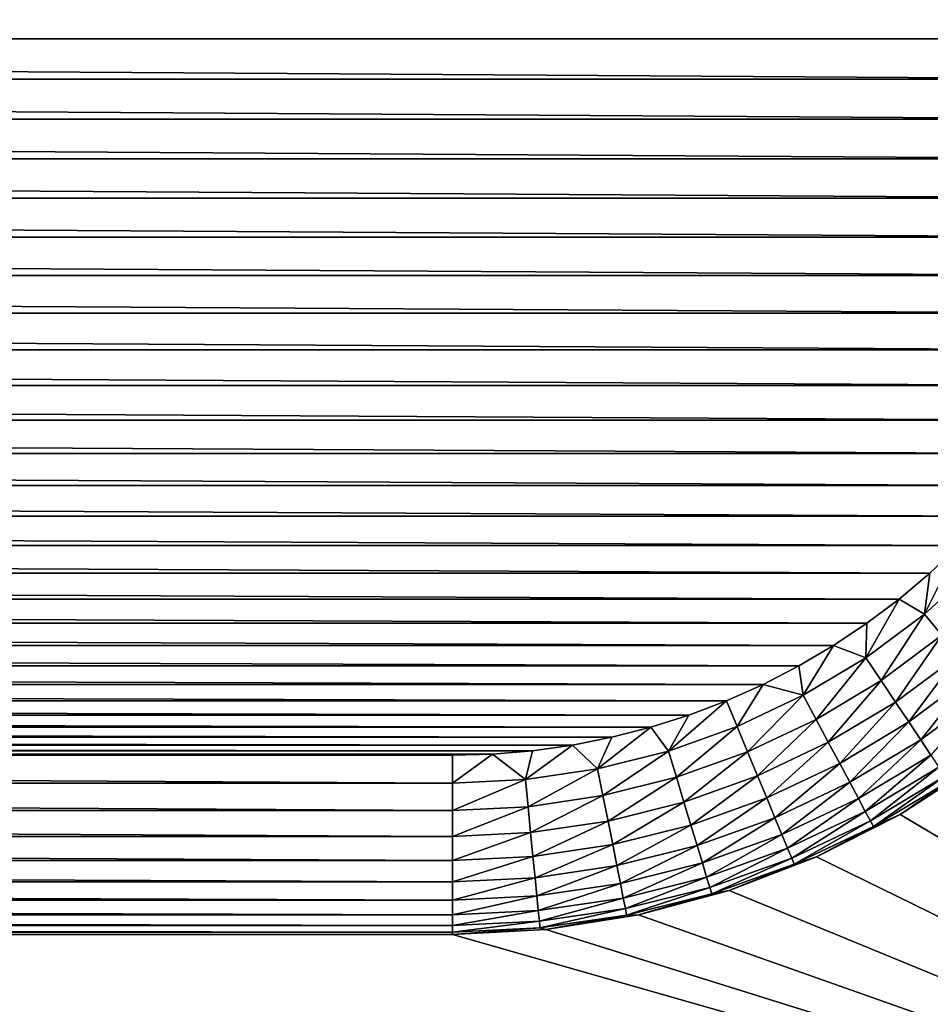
# Model space of a CAD drawing. Extents: x -320 to 320, y -695 to 695.
# Tile 82 of 169: x 287 to 297, y -80 to -69. Entities that reach past the tile are written whole.
import ezdxf

# ---------------------------------------------------------------- set-up
doc = ezdxf.new("R2010")
doc.units = 0
doc.header["$LTSCALE"] = 50.062222
for name, color, linetype in [('133', 7, 'CONTINUOUS'), ('138', 7, 'CONTINUOUS'), ('139', 7, 'CONTINUOUS'), ('140', 7, 'CONTINUOUS'), ('174', 7, 'CONTINUOUS'), ('175', 7, 'CONTINUOUS'), ('2', 7, 'CONTINUOUS')]:
    doc.layers.add(name, color=color, linetype=linetype)

msp = doc.modelspace()

# ---------------------------------------------------------------- linework, layer by layer
at = {"layer": '133', "color": 7, "linetype": 'CONTINUOUS'}
for points in [[(296.5, -77.66, -8), (297.378, -77.09, -8), (305.5, -83, -8), (296.5, -77.66, -8)], [(295.567, -78.135, -8), (296.5, -77.66, -8), (305.5, -83, -8), (295.567, -78.135, -8)], [(294.59, -78.511, -8), (295.567, -78.135, -8), (305.5, -83, -8), (294.59, -78.511, -8)], [(293.579, -78.781, -8), (294.59, -78.511, -8), (305.5, -83, -8), (293.579, -78.781, -8)], [(292.545, -78.945, -8), (293.579, -78.781, -8), (305.5, -83, -8), (292.545, -78.945, -8)], [(224.5, -83, -8), (236.455, -78.945, -8), (305.5, -83, -8), (224.5, -83, -8)], [(236.455, -78.945, -8), (237.5, -79, -8), (305.5, -83, -8), (236.455, -78.945, -8)], [(291.5, -79, -8), (292.545, -78.945, -8), (305.5, -83, -8), (291.5, -79, -8)], [(237.5, -79, -8), (291.5, -79, -8), (305.5, -83, -8), (237.5, -79, -8)]]:
    msp.add_3dface(points, dxfattribs=at)
at = {"layer": '138', "color": 7, "linetype": 'CONTINUOUS'}
for points in [[(299.5, 69, -36), (299.5, -69, -36), (229.5, 69, -36), (299.5, 69, -36)], [(229.5, 69, -36), (299.5, -69, -36), (229.5, -69, -36), (229.5, 69, -36)], [(229.5, -69, -36), (299.5, -69, -36), (299.487, -69.449, -36), (229.5, -69, -36)], [(229.513, -69.449, -36), (229.5, -69, -36), (299.487, -69.449, -36), (229.513, -69.449, -36)], [(229.55, -69.896, -36), (229.513, -69.449, -36), (299.45, -69.896, -36), (229.55, -69.896, -36)], [(299.45, -69.896, -36), (229.513, -69.449, -36), (299.487, -69.449, -36), (299.45, -69.896, -36)], [(229.613, -70.34, -36), (229.55, -69.896, -36), (299.387, -70.34, -36), (229.613, -70.34, -36)], [(299.387, -70.34, -36), (229.55, -69.896, -36), (299.45, -69.896, -36), (299.387, -70.34, -36)], [(229.701, -70.78, -36), (229.613, -70.34, -36), (299.299, -70.78, -36), (229.701, -70.78, -36)], [(299.299, -70.78, -36), (229.613, -70.34, -36), (299.387, -70.34, -36), (299.299, -70.78, -36)], [(229.813, -71.215, -36), (229.701, -70.78, -36), (299.187, -71.215, -36), (229.813, -71.215, -36)], [(299.187, -71.215, -36), (229.701, -70.78, -36), (299.299, -70.78, -36), (299.187, -71.215, -36)], [(229.949, -71.642, -36), (229.813, -71.215, -36), (299.051, -71.642, -36), (229.949, -71.642, -36)], [(299.051, -71.642, -36), (229.813, -71.215, -36), (299.187, -71.215, -36), (299.051, -71.642, -36)], [(230.109, -72.061, -36), (229.949, -71.642, -36), (298.891, -72.061, -36), (230.109, -72.061, -36)], [(298.891, -72.061, -36), (229.949, -71.642, -36), (299.051, -71.642, -36), (298.891, -72.061, -36)], [(230.292, -72.471, -36), (230.109, -72.061, -36), (298.708, -72.471, -36), (230.292, -72.471, -36)], [(298.708, -72.471, -36), (230.109, -72.061, -36), (298.891, -72.061, -36), (298.708, -72.471, -36)], [(230.498, -72.87, -36), (230.292, -72.471, -36), (298.502, -72.87, -36), (230.498, -72.87, -36)], [(298.502, -72.87, -36), (230.292, -72.471, -36), (298.708, -72.471, -36), (298.502, -72.87, -36)], [(230.726, -73.256, -36), (230.498, -72.87, -36), (298.274, -73.256, -36), (230.726, -73.256, -36)], [(298.274, -73.256, -36), (230.498, -72.87, -36), (298.502, -72.87, -36), (298.274, -73.256, -36)], [(230.976, -73.629, -36), (230.726, -73.256, -36), (298.024, -73.629, -36), (230.976, -73.629, -36)], [(298.024, -73.629, -36), (230.726, -73.256, -36), (298.274, -73.256, -36), (298.024, -73.629, -36)], [(231.245, -73.988, -36), (230.976, -73.629, -36), (297.755, -73.988, -36), (231.245, -73.988, -36)], [(297.755, -73.988, -36), (230.976, -73.629, -36), (298.024, -73.629, -36), (297.755, -73.988, -36)], [(231.535, -74.331, -36), (231.245, -73.988, -36), (297.465, -74.331, -36), (231.535, -74.331, -36)], [(297.465, -74.331, -36), (231.245, -73.988, -36), (297.755, -73.988, -36), (297.465, -74.331, -36)], [(231.843, -74.657, -36), (231.535, -74.331, -36), (297.157, -74.657, -36), (231.843, -74.657, -36)], [(297.157, -74.657, -36), (231.535, -74.331, -36), (297.465, -74.331, -36), (297.157, -74.657, -36)], [(232.169, -74.965, -36), (231.843, -74.657, -36), (296.831, -74.965, -36), (232.169, -74.965, -36)], [(296.831, -74.965, -36), (231.843, -74.657, -36), (297.157, -74.657, -36), (296.831, -74.965, -36)], [(232.512, -75.255, -36), (232.169, -74.965, -36), (296.488, -75.255, -36), (232.512, -75.255, -36)], [(296.488, -75.255, -36), (232.169, -74.965, -36), (296.831, -74.965, -36), (296.488, -75.255, -36)], [(232.871, -75.524, -36), (232.512, -75.255, -36), (296.129, -75.524, -36), (232.871, -75.524, -36)], [(296.129, -75.524, -36), (232.512, -75.255, -36), (296.488, -75.255, -36), (296.129, -75.524, -36)], [(233.244, -75.774, -36), (232.871, -75.524, -36), (295.756, -75.774, -36), (233.244, -75.774, -36)], [(295.756, -75.774, -36), (232.871, -75.524, -36), (296.129, -75.524, -36), (295.756, -75.774, -36)], [(233.63, -76.002, -36), (233.244, -75.774, -36), (295.37, -76.002, -36), (233.63, -76.002, -36)], [(295.37, -76.002, -36), (233.244, -75.774, -36), (295.756, -75.774, -36), (295.37, -76.002, -36)], [(234.029, -76.208, -36), (233.63, -76.002, -36), (294.971, -76.208, -36), (234.029, -76.208, -36)], [(294.971, -76.208, -36), (233.63, -76.002, -36), (295.37, -76.002, -36), (294.971, -76.208, -36)], [(234.439, -76.391, -36), (234.029, -76.208, -36), (294.561, -76.391, -36), (234.439, -76.391, -36)], [(294.561, -76.391, -36), (234.029, -76.208, -36), (294.971, -76.208, -36), (294.561, -76.391, -36)], [(234.858, -76.551, -36), (234.439, -76.391, -36), (294.142, -76.551, -36), (234.858, -76.551, -36)], [(294.142, -76.551, -36), (234.439, -76.391, -36), (294.561, -76.391, -36), (294.142, -76.551, -36)], [(235.285, -76.687, -36), (234.858, -76.551, -36), (293.715, -76.687, -36), (235.285, -76.687, -36)], [(293.715, -76.687, -36), (234.858, -76.551, -36), (294.142, -76.551, -36), (293.715, -76.687, -36)], [(235.72, -76.799, -36), (235.285, -76.687, -36), (293.28, -76.799, -36), (235.72, -76.799, -36)], [(293.28, -76.799, -36), (235.285, -76.687, -36), (293.715, -76.687, -36), (293.28, -76.799, -36)], [(236.16, -76.887, -36), (235.72, -76.799, -36), (292.84, -76.887, -36), (236.16, -76.887, -36)], [(292.84, -76.887, -36), (235.72, -76.799, -36), (293.28, -76.799, -36), (292.84, -76.887, -36)], [(236.604, -76.95, -36), (236.16, -76.887, -36), (292.396, -76.95, -36), (236.604, -76.95, -36)], [(292.396, -76.95, -36), (236.16, -76.887, -36), (292.84, -76.887, -36), (292.396, -76.95, -36)], [(237.051, -76.987, -36), (236.604, -76.95, -36), (291.949, -76.987, -36), (237.051, -76.987, -36)], [(291.949, -76.987, -36), (236.604, -76.95, -36), (292.396, -76.95, -36), (291.949, -76.987, -36)], [(237.5, -77, -36), (237.051, -76.987, -36), (291.5, -77, -36), (237.5, -77, -36)], [(291.5, -77, -36), (237.051, -76.987, -36), (291.949, -76.987, -36), (291.5, -77, -36)]]:
    msp.add_3dface(points, dxfattribs=at)
at = {"layer": '139', "color": 7, "linetype": 'CONTINUOUS'}
for points in [[(297.378, -77.09, -8), (296.5, -77.66, -8), (297.378, -77.09, -34), (297.378, -77.09, -8)], [(297.378, -77.09, -34), (296.5, -77.66, -8), (296.5, -77.66, -34), (297.378, -77.09, -34)], [(296.5, -77.66, -8), (295.567, -78.135, -8), (296.5, -77.66, -34), (296.5, -77.66, -8)], [(296.5, -77.66, -34), (295.567, -78.135, -8), (295.567, -78.135, -34), (296.5, -77.66, -34)], [(295.567, -78.135, -8), (294.59, -78.511, -8), (295.567, -78.135, -34), (295.567, -78.135, -8)], [(295.567, -78.135, -34), (294.59, -78.511, -8), (294.59, -78.511, -34), (295.567, -78.135, -34)], [(294.59, -78.511, -8), (293.579, -78.781, -8), (294.59, -78.511, -34), (294.59, -78.511, -8)], [(294.59, -78.511, -34), (293.579, -78.781, -8), (293.579, -78.781, -34), (294.59, -78.511, -34)], [(293.579, -78.781, -8), (292.545, -78.945, -8), (293.579, -78.781, -34), (293.579, -78.781, -8)], [(293.579, -78.781, -34), (292.545, -78.945, -8), (292.545, -78.945, -34), (293.579, -78.781, -34)], [(292.545, -78.945, -8), (291.5, -79, -8), (292.545, -78.945, -34), (292.545, -78.945, -8)], [(292.545, -78.945, -34), (291.5, -79, -8), (291.5, -79, -34), (292.545, -78.945, -34)]]:
    msp.add_3dface(points, dxfattribs=at)
at = {"layer": '140', "color": 7, "linetype": 'CONTINUOUS'}
for points in [[(291.5, -79, -8), (237.5, -79, -8), (291.5, -79, -34), (291.5, -79, -8)], [(291.5, -79, -34), (237.5, -79, -8), (237.5, -79, -34), (291.5, -79, -34)]]:
    msp.add_3dface(points, dxfattribs=at)
at = {"layer": '174', "color": 7, "linetype": 'CONTINUOUS'}
for points in [[(237.5, -77, -36), (291.5, -77, -36), (291.5, -77.31, -35.976), (237.5, -77, -36)], [(237.5, -77, -36), (291.5, -77.31, -35.976), (237.5, -77.31, -35.976), (237.5, -77, -36)], [(291.5, -77.31, -35.976), (291.5, -77.616, -35.903), (237.5, -77.31, -35.976), (291.5, -77.31, -35.976)], [(237.5, -77.31, -35.976), (291.5, -77.616, -35.903), (237.5, -77.616, -35.903), (237.5, -77.31, -35.976)], [(291.5, -77.616, -35.903), (291.5, -77.906, -35.783), (237.5, -77.616, -35.903), (291.5, -77.616, -35.903)], [(237.5, -77.616, -35.903), (291.5, -77.906, -35.783), (237.5, -77.906, -35.783), (237.5, -77.616, -35.903)], [(291.5, -77.906, -35.783), (291.5, -78.174, -35.619), (237.5, -77.906, -35.783), (291.5, -77.906, -35.783)], [(237.5, -77.906, -35.783), (291.5, -78.174, -35.619), (237.5, -78.174, -35.619), (237.5, -77.906, -35.783)], [(291.5, -78.174, -35.619), (291.5, -78.413, -35.415), (237.5, -78.174, -35.619), (291.5, -78.174, -35.619)], [(237.5, -78.174, -35.619), (291.5, -78.413, -35.415), (237.5, -78.413, -35.415), (237.5, -78.174, -35.619)], [(291.5, -78.413, -35.415), (291.5, -78.617, -35.176), (237.5, -78.413, -35.415), (291.5, -78.413, -35.415)], [(237.5, -78.413, -35.415), (291.5, -78.617, -35.176), (237.5, -78.617, -35.176), (237.5, -78.413, -35.415)], [(291.5, -78.617, -35.176), (291.5, -78.782, -34.909), (237.5, -78.617, -35.176), (291.5, -78.617, -35.176)], [(237.5, -78.617, -35.176), (291.5, -78.782, -34.909), (237.5, -78.782, -34.909), (237.5, -78.617, -35.176)], [(291.5, -78.782, -34.909), (291.5, -78.902, -34.618), (237.5, -78.782, -34.909), (291.5, -78.782, -34.909)], [(237.5, -78.782, -34.909), (291.5, -78.902, -34.618), (237.5, -78.902, -34.618), (237.5, -78.782, -34.909)], [(291.5, -78.902, -34.618), (291.5, -78.975, -34.313), (237.5, -78.902, -34.618), (291.5, -78.902, -34.618)], [(237.5, -78.902, -34.618), (291.5, -78.975, -34.313), (237.5, -78.975, -34.313), (237.5, -78.902, -34.618)], [(291.5, -79, -34), (237.5, -79, -34), (237.5, -78.975, -34.313), (291.5, -79, -34)], [(291.5, -78.975, -34.313), (291.5, -79, -34), (237.5, -78.975, -34.313), (291.5, -78.975, -34.313)]]:
    msp.add_3dface(points, dxfattribs=at)
at = {"layer": '175', "color": 7, "linetype": 'CONTINUOUS'}
for points in [[(296.831, -74.965, -36), (297.157, -74.657, -36), (296.772, -75.424, -35.976), (296.831, -74.965, -36)], [(296.772, -75.424, -35.976), (297.157, -74.657, -36), (297.376, -74.876, -35.976), (296.772, -75.424, -35.976)], [(296.772, -75.424, -35.976), (297.376, -74.876, -35.976), (296.966, -75.66, -35.903), (296.772, -75.424, -35.976)], [(296.488, -75.255, -36), (296.831, -74.965, -36), (296.772, -75.424, -35.976), (296.488, -75.255, -36)], [(296.129, -75.524, -36), (296.488, -75.255, -36), (296.117, -75.91, -35.976), (296.129, -75.524, -36)], [(296.117, -75.91, -35.976), (296.488, -75.255, -36), (296.772, -75.424, -35.976), (296.117, -75.91, -35.976)], [(296.117, -75.91, -35.976), (296.772, -75.424, -35.976), (296.287, -76.164, -35.903), (296.117, -75.91, -35.976)], [(296.287, -76.164, -35.903), (296.772, -75.424, -35.976), (296.966, -75.66, -35.903), (296.287, -76.164, -35.903)], [(295.756, -75.774, -36), (296.129, -75.524, -36), (296.117, -75.91, -35.976), (295.756, -75.774, -36)], [(296.287, -76.164, -35.903), (296.966, -75.66, -35.903), (296.448, -76.405, -35.783), (296.287, -76.164, -35.903)], [(296.448, -76.405, -35.783), (296.966, -75.66, -35.903), (297.15, -75.885, -35.783), (296.448, -76.405, -35.783)], [(295.37, -76.002, -36), (295.756, -75.774, -36), (295.417, -76.329, -35.976), (295.37, -76.002, -36)], [(295.417, -76.329, -35.976), (295.756, -75.774, -36), (296.117, -75.91, -35.976), (295.417, -76.329, -35.976)], [(295.417, -76.329, -35.976), (296.117, -75.91, -35.976), (295.562, -76.599, -35.903), (295.417, -76.329, -35.976)], [(295.562, -76.599, -35.903), (296.117, -75.91, -35.976), (296.287, -76.164, -35.903), (295.562, -76.599, -35.903)], [(296.448, -76.405, -35.783), (297.15, -75.885, -35.783), (296.597, -76.628, -35.619), (296.448, -76.405, -35.783)], [(296.597, -76.628, -35.619), (297.15, -75.885, -35.783), (297.32, -76.092, -35.619), (296.597, -76.628, -35.619)], [(294.971, -76.208, -36), (295.37, -76.002, -36), (295.417, -76.329, -35.976), (294.971, -76.208, -36)], [(296.597, -76.628, -35.619), (297.32, -76.092, -35.619), (296.73, -76.827, -35.415), (296.597, -76.628, -35.619)], [(296.73, -76.827, -35.415), (297.32, -76.092, -35.619), (297.472, -76.277, -35.415), (296.73, -76.827, -35.415)], [(295.562, -76.599, -35.903), (296.287, -76.164, -35.903), (295.698, -76.855, -35.783), (295.562, -76.599, -35.903)], [(295.698, -76.855, -35.783), (296.287, -76.164, -35.903), (296.448, -76.405, -35.783), (295.698, -76.855, -35.783)], [(294.561, -76.391, -36), (294.971, -76.208, -36), (294.68, -76.678, -35.976), (294.561, -76.391, -36)], [(294.68, -76.678, -35.976), (294.971, -76.208, -36), (295.417, -76.329, -35.976), (294.68, -76.678, -35.976)], [(296.73, -76.827, -35.415), (297.472, -76.277, -35.415), (296.843, -76.997, -35.176), (296.73, -76.827, -35.415)], [(294.142, -76.551, -36), (294.561, -76.391, -36), (293.912, -76.953, -35.976), (294.142, -76.551, -36)], [(293.912, -76.953, -35.976), (294.561, -76.391, -36), (294.68, -76.678, -35.976), (293.912, -76.953, -35.976)], [(294.68, -76.678, -35.976), (295.417, -76.329, -35.976), (294.797, -76.96, -35.903), (294.68, -76.678, -35.976)], [(294.797, -76.96, -35.903), (295.417, -76.329, -35.976), (295.562, -76.599, -35.903), (294.797, -76.96, -35.903)], [(295.698, -76.855, -35.783), (296.448, -76.405, -35.783), (295.825, -77.091, -35.619), (295.698, -76.855, -35.783)], [(295.825, -77.091, -35.619), (296.448, -76.405, -35.783), (296.597, -76.628, -35.619), (295.825, -77.091, -35.619)], [(293.715, -76.687, -36), (294.142, -76.551, -36), (293.912, -76.953, -35.976), (293.715, -76.687, -36)], [(294.797, -76.96, -35.903), (295.562, -76.599, -35.903), (294.908, -77.228, -35.783), (294.797, -76.96, -35.903)], [(294.908, -77.228, -35.783), (295.562, -76.599, -35.903), (295.698, -76.855, -35.783), (294.908, -77.228, -35.783)], [(295.825, -77.091, -35.619), (296.597, -76.628, -35.619), (295.937, -77.302, -35.415), (295.825, -77.091, -35.619)], [(295.937, -77.302, -35.415), (296.597, -76.628, -35.619), (296.73, -76.827, -35.415), (295.937, -77.302, -35.415)], [(293.28, -76.799, -36), (293.715, -76.687, -36), (293.121, -77.151, -35.976), (293.28, -76.799, -36)], [(293.121, -77.151, -35.976), (293.715, -76.687, -36), (293.912, -76.953, -35.976), (293.121, -77.151, -35.976)], [(293.912, -76.953, -35.976), (294.68, -76.678, -35.976), (294.001, -77.245, -35.903), (293.912, -76.953, -35.976)], [(294.001, -77.245, -35.903), (294.68, -76.678, -35.976), (294.797, -76.96, -35.903), (294.001, -77.245, -35.903)], [(292.84, -76.887, -36), (293.28, -76.799, -36), (293.121, -77.151, -35.976), (292.84, -76.887, -36)], [(294.908, -77.228, -35.783), (295.698, -76.855, -35.783), (295.011, -77.476, -35.619), (294.908, -77.228, -35.783)], [(295.011, -77.476, -35.619), (295.698, -76.855, -35.783), (295.825, -77.091, -35.619), (295.011, -77.476, -35.619)], [(295.937, -77.302, -35.415), (296.73, -76.827, -35.415), (296.034, -77.482, -35.176), (295.937, -77.302, -35.415)], [(296.034, -77.482, -35.176), (296.73, -76.827, -35.415), (296.843, -76.997, -35.176), (296.034, -77.482, -35.176)], [(291.949, -76.987, -36), (292.396, -76.95, -36), (292.315, -77.27, -35.976), (291.949, -76.987, -36)], [(292.396, -76.95, -36), (292.84, -76.887, -36), (292.315, -77.27, -35.976), (292.396, -76.95, -36)], [(292.315, -77.27, -35.976), (292.84, -76.887, -36), (293.121, -77.151, -35.976), (292.315, -77.27, -35.976)], [(293.121, -77.151, -35.976), (293.912, -76.953, -35.976), (293.181, -77.45, -35.903), (293.121, -77.151, -35.976)], [(293.181, -77.45, -35.903), (293.912, -76.953, -35.976), (294.001, -77.245, -35.903), (293.181, -77.45, -35.903)], [(294.001, -77.245, -35.903), (294.797, -76.96, -35.903), (294.085, -77.523, -35.783), (294.001, -77.245, -35.903)], [(294.085, -77.523, -35.783), (294.797, -76.96, -35.903), (294.908, -77.228, -35.783), (294.085, -77.523, -35.783)], [(291.5, -77, -36), (291.949, -76.987, -36), (291.5, -77.31, -35.976), (291.5, -77, -36)], [(291.5, -77.31, -35.976), (291.949, -76.987, -36), (292.315, -77.27, -35.976), (291.5, -77.31, -35.976)], [(296.034, -77.482, -35.176), (296.843, -76.997, -35.176), (296.111, -77.627, -34.909), (296.034, -77.482, -35.176)], [(296.111, -77.627, -34.909), (296.843, -76.997, -35.176), (296.934, -77.133, -34.909), (296.111, -77.627, -34.909)], [(292.315, -77.27, -35.976), (293.121, -77.151, -35.976), (292.345, -77.574, -35.903), (292.315, -77.27, -35.976)], [(292.345, -77.574, -35.903), (293.121, -77.151, -35.976), (293.181, -77.45, -35.903), (292.345, -77.574, -35.903)], [(295.011, -77.476, -35.619), (295.825, -77.091, -35.619), (295.102, -77.697, -35.415), (295.011, -77.476, -35.619)], [(295.102, -77.697, -35.415), (295.825, -77.091, -35.619), (295.937, -77.302, -35.415), (295.102, -77.697, -35.415)], [(296.111, -77.627, -34.909), (296.934, -77.133, -34.909), (296.168, -77.733, -34.618), (296.111, -77.627, -34.909)], [(296.168, -77.733, -34.618), (296.934, -77.133, -34.909), (297.001, -77.233, -34.618), (296.168, -77.733, -34.618)], [(297.378, -77.09, -34), (296.5, -77.66, -34), (297.042, -77.294, -34.313), (297.378, -77.09, -34)], [(291.5, -77.31, -35.976), (292.315, -77.27, -35.976), (291.5, -77.616, -35.903), (291.5, -77.31, -35.976)], [(291.5, -77.616, -35.903), (292.315, -77.27, -35.976), (292.345, -77.574, -35.903), (291.5, -77.616, -35.903)], [(293.181, -77.45, -35.903), (294.001, -77.245, -35.903), (293.238, -77.735, -35.783), (293.181, -77.45, -35.903)], [(293.238, -77.735, -35.783), (294.001, -77.245, -35.903), (294.085, -77.523, -35.783), (293.238, -77.735, -35.783)], [(294.085, -77.523, -35.783), (294.908, -77.228, -35.783), (294.163, -77.779, -35.619), (294.085, -77.523, -35.783)], [(294.163, -77.779, -35.619), (294.908, -77.228, -35.783), (295.011, -77.476, -35.619), (294.163, -77.779, -35.619)], [(295.102, -77.697, -35.415), (295.937, -77.302, -35.415), (295.18, -77.885, -35.176), (295.102, -77.697, -35.415)], [(295.18, -77.885, -35.176), (295.937, -77.302, -35.415), (296.034, -77.482, -35.176), (295.18, -77.885, -35.176)], [(296.168, -77.733, -34.618), (297.001, -77.233, -34.618), (296.202, -77.797, -34.313), (296.168, -77.733, -34.618)], [(296.202, -77.797, -34.313), (297.001, -77.233, -34.618), (297.042, -77.294, -34.313), (296.202, -77.797, -34.313)], [(296.5, -77.66, -34), (296.202, -77.797, -34.313), (297.042, -77.294, -34.313), (296.5, -77.66, -34)], [(292.345, -77.574, -35.903), (293.181, -77.45, -35.903), (292.373, -77.863, -35.783), (292.345, -77.574, -35.903)], [(292.373, -77.863, -35.783), (293.181, -77.45, -35.903), (293.238, -77.735, -35.783), (292.373, -77.863, -35.783)], [(294.163, -77.779, -35.619), (295.011, -77.476, -35.619), (294.233, -78.008, -35.415), (294.163, -77.779, -35.619)], [(294.233, -78.008, -35.415), (295.011, -77.476, -35.619), (295.102, -77.697, -35.415), (294.233, -78.008, -35.415)], [(295.18, -77.885, -35.176), (296.034, -77.482, -35.176), (295.243, -78.037, -34.909), (295.18, -77.885, -35.176)], [(295.243, -78.037, -34.909), (296.034, -77.482, -35.176), (296.111, -77.627, -34.909), (295.243, -78.037, -34.909)], [(291.5, -77.616, -35.903), (292.345, -77.574, -35.903), (291.5, -77.906, -35.783), (291.5, -77.616, -35.903)], [(291.5, -77.906, -35.783), (292.345, -77.574, -35.903), (292.373, -77.863, -35.783), (291.5, -77.906, -35.783)], [(293.238, -77.735, -35.783), (294.085, -77.523, -35.783), (293.29, -77.998, -35.619), (293.238, -77.735, -35.783)], [(293.29, -77.998, -35.619), (294.085, -77.523, -35.783), (294.163, -77.779, -35.619), (293.29, -77.998, -35.619)], [(295.243, -78.037, -34.909), (296.111, -77.627, -34.909), (295.289, -78.148, -34.618), (295.243, -78.037, -34.909)], [(295.289, -78.148, -34.618), (296.111, -77.627, -34.909), (296.168, -77.733, -34.618), (295.289, -78.148, -34.618)], [(292.373, -77.863, -35.783), (293.238, -77.735, -35.783), (292.399, -78.13, -35.619), (292.373, -77.863, -35.783)], [(292.399, -78.13, -35.619), (293.238, -77.735, -35.783), (293.29, -77.998, -35.619), (292.399, -78.13, -35.619)], [(294.233, -78.008, -35.415), (295.102, -77.697, -35.415), (294.292, -78.203, -35.176), (294.233, -78.008, -35.415)], [(294.292, -78.203, -35.176), (295.102, -77.697, -35.415), (295.18, -77.885, -35.176), (294.292, -78.203, -35.176)], [(295.289, -78.148, -34.618), (296.168, -77.733, -34.618), (295.317, -78.216, -34.313), (295.289, -78.148, -34.618)], [(295.317, -78.216, -34.313), (296.168, -77.733, -34.618), (296.202, -77.797, -34.313), (295.317, -78.216, -34.313)], [(296.5, -77.66, -34), (295.567, -78.135, -34), (296.202, -77.797, -34.313), (296.5, -77.66, -34)], [(293.29, -77.998, -35.619), (294.163, -77.779, -35.619), (293.336, -78.232, -35.415), (293.29, -77.998, -35.619)], [(293.336, -78.232, -35.415), (294.163, -77.779, -35.619), (294.233, -78.008, -35.415), (293.336, -78.232, -35.415)], [(295.567, -78.135, -34), (295.317, -78.216, -34.313), (296.202, -77.797, -34.313), (295.567, -78.135, -34)], [(291.5, -77.906, -35.783), (292.373, -77.863, -35.783), (291.5, -78.174, -35.619), (291.5, -77.906, -35.783)], [(291.5, -78.174, -35.619), (292.373, -77.863, -35.783), (292.399, -78.13, -35.619), (291.5, -78.174, -35.619)], [(294.292, -78.203, -35.176), (295.18, -77.885, -35.176), (294.339, -78.361, -34.909), (294.292, -78.203, -35.176)], [(294.339, -78.361, -34.909), (295.18, -77.885, -35.176), (295.243, -78.037, -34.909), (294.339, -78.361, -34.909)], [(292.399, -78.13, -35.619), (293.29, -77.998, -35.619), (292.423, -78.368, -35.415), (292.399, -78.13, -35.619)], [(292.423, -78.368, -35.415), (293.29, -77.998, -35.619), (293.336, -78.232, -35.415), (292.423, -78.368, -35.415)], [(293.336, -78.232, -35.415), (294.233, -78.008, -35.415), (293.376, -78.433, -35.176), (293.336, -78.232, -35.415)], [(293.376, -78.433, -35.176), (294.233, -78.008, -35.415), (294.292, -78.203, -35.176), (293.376, -78.433, -35.176)], [(294.339, -78.361, -34.909), (295.243, -78.037, -34.909), (294.374, -78.476, -34.618), (294.339, -78.361, -34.909)], [(294.374, -78.476, -34.618), (295.243, -78.037, -34.909), (295.289, -78.148, -34.618), (294.374, -78.476, -34.618)], [(291.5, -78.174, -35.619), (292.399, -78.13, -35.619), (291.5, -78.413, -35.415), (291.5, -78.174, -35.619)], [(291.5, -78.413, -35.415), (292.399, -78.13, -35.619), (292.423, -78.368, -35.415), (291.5, -78.413, -35.415)], [(294.374, -78.476, -34.618), (295.289, -78.148, -34.618), (294.396, -78.546, -34.313), (294.374, -78.476, -34.618)], [(294.396, -78.546, -34.313), (295.289, -78.148, -34.618), (295.317, -78.216, -34.313), (294.396, -78.546, -34.313)], [(295.567, -78.135, -34), (294.59, -78.511, -34), (295.317, -78.216, -34.313), (295.567, -78.135, -34)], [(292.423, -78.368, -35.415), (293.336, -78.232, -35.415), (292.443, -78.571, -35.176), (292.423, -78.368, -35.415)], [(292.443, -78.571, -35.176), (293.336, -78.232, -35.415), (293.376, -78.433, -35.176), (292.443, -78.571, -35.176)], [(293.376, -78.433, -35.176), (294.292, -78.203, -35.176), (293.408, -78.594, -34.909), (293.376, -78.433, -35.176)], [(293.408, -78.594, -34.909), (294.292, -78.203, -35.176), (294.339, -78.361, -34.909), (293.408, -78.594, -34.909)], [(294.59, -78.511, -34), (294.396, -78.546, -34.313), (295.317, -78.216, -34.313), (294.59, -78.511, -34)], [(291.5, -78.413, -35.415), (292.423, -78.368, -35.415), (291.5, -78.617, -35.176), (291.5, -78.413, -35.415)], [(291.5, -78.617, -35.176), (292.423, -78.368, -35.415), (292.443, -78.571, -35.176), (291.5, -78.617, -35.176)], [(293.408, -78.594, -34.909), (294.339, -78.361, -34.909), (293.432, -78.712, -34.618), (293.408, -78.594, -34.909)], [(293.432, -78.712, -34.618), (294.339, -78.361, -34.909), (294.374, -78.476, -34.618), (293.432, -78.712, -34.618)], [(292.443, -78.571, -35.176), (293.376, -78.433, -35.176), (292.459, -78.735, -34.909), (292.443, -78.571, -35.176)], [(292.459, -78.735, -34.909), (293.376, -78.433, -35.176), (293.408, -78.594, -34.909), (292.459, -78.735, -34.909)], [(293.432, -78.712, -34.618), (294.374, -78.476, -34.618), (293.446, -78.784, -34.313), (293.432, -78.712, -34.618)], [(293.446, -78.784, -34.313), (294.374, -78.476, -34.618), (294.396, -78.546, -34.313), (293.446, -78.784, -34.313)], [(294.59, -78.511, -34), (293.579, -78.781, -34), (294.396, -78.546, -34.313), (294.59, -78.511, -34)], [(291.5, -78.617, -35.176), (292.443, -78.571, -35.176), (291.5, -78.782, -34.909), (291.5, -78.617, -35.176)], [(291.5, -78.782, -34.909), (292.443, -78.571, -35.176), (292.459, -78.735, -34.909), (291.5, -78.782, -34.909)], [(292.459, -78.735, -34.909), (293.408, -78.594, -34.909), (292.471, -78.854, -34.618), (292.459, -78.735, -34.909)], [(292.471, -78.854, -34.618), (293.408, -78.594, -34.909), (293.432, -78.712, -34.618), (292.471, -78.854, -34.618)], [(293.579, -78.781, -34), (293.446, -78.784, -34.313), (294.396, -78.546, -34.313), (293.579, -78.781, -34)], [(292.471, -78.854, -34.618), (293.432, -78.712, -34.618), (292.478, -78.927, -34.313), (292.471, -78.854, -34.618)], [(292.478, -78.927, -34.313), (293.432, -78.712, -34.618), (293.446, -78.784, -34.313), (292.478, -78.927, -34.313)], [(291.5, -78.782, -34.909), (292.459, -78.735, -34.909), (291.5, -78.902, -34.618), (291.5, -78.782, -34.909)], [(291.5, -78.902, -34.618), (292.459, -78.735, -34.909), (292.471, -78.854, -34.618), (291.5, -78.902, -34.618)], [(292.545, -78.945, -34), (292.478, -78.927, -34.313), (293.446, -78.784, -34.313), (292.545, -78.945, -34)], [(293.579, -78.781, -34), (292.545, -78.945, -34), (293.446, -78.784, -34.313), (293.579, -78.781, -34)], [(291.5, -78.902, -34.618), (292.471, -78.854, -34.618), (291.5, -78.975, -34.313), (291.5, -78.902, -34.618)], [(291.5, -78.975, -34.313), (292.471, -78.854, -34.618), (292.478, -78.927, -34.313), (291.5, -78.975, -34.313)], [(292.545, -78.945, -34), (291.5, -79, -34), (292.478, -78.927, -34.313), (292.545, -78.945, -34)], [(291.5, -79, -34), (291.5, -78.975, -34.313), (292.478, -78.927, -34.313), (291.5, -79, -34)]]:
    msp.add_3dface(points, dxfattribs=at)
at = {"layer": '2', "color": 7, "linetype": 'CONTINUOUS'}
for points in [[(312.517, -82.441, 11), (312.911, -61.833, 11), (164.487, -82.016, 11), (312.517, -82.441, 11)], [(164.487, -82.016, 11), (312.911, -61.833, 11), (167.145, -79.42, 11), (164.487, -82.016, 11)], [(167.145, -79.42, 11), (312.911, -61.833, 11), (169.616, -76.646, 11), (167.145, -79.42, 11)], [(169.616, -76.646, 11), (312.911, -61.833, 11), (171.889, -73.707, 11), (169.616, -76.646, 11)], [(171.889, -73.707, 11), (312.911, -61.833, 11), (173.953, -70.618, 11), (171.889, -73.707, 11)], [(173.953, -70.618, 11), (312.911, -61.833, 11), (175.797, -67.392, 11), (173.953, -70.618, 11)]]:
    msp.add_3dface(points, dxfattribs=at)

doc.saveas('drawing.dxf')
